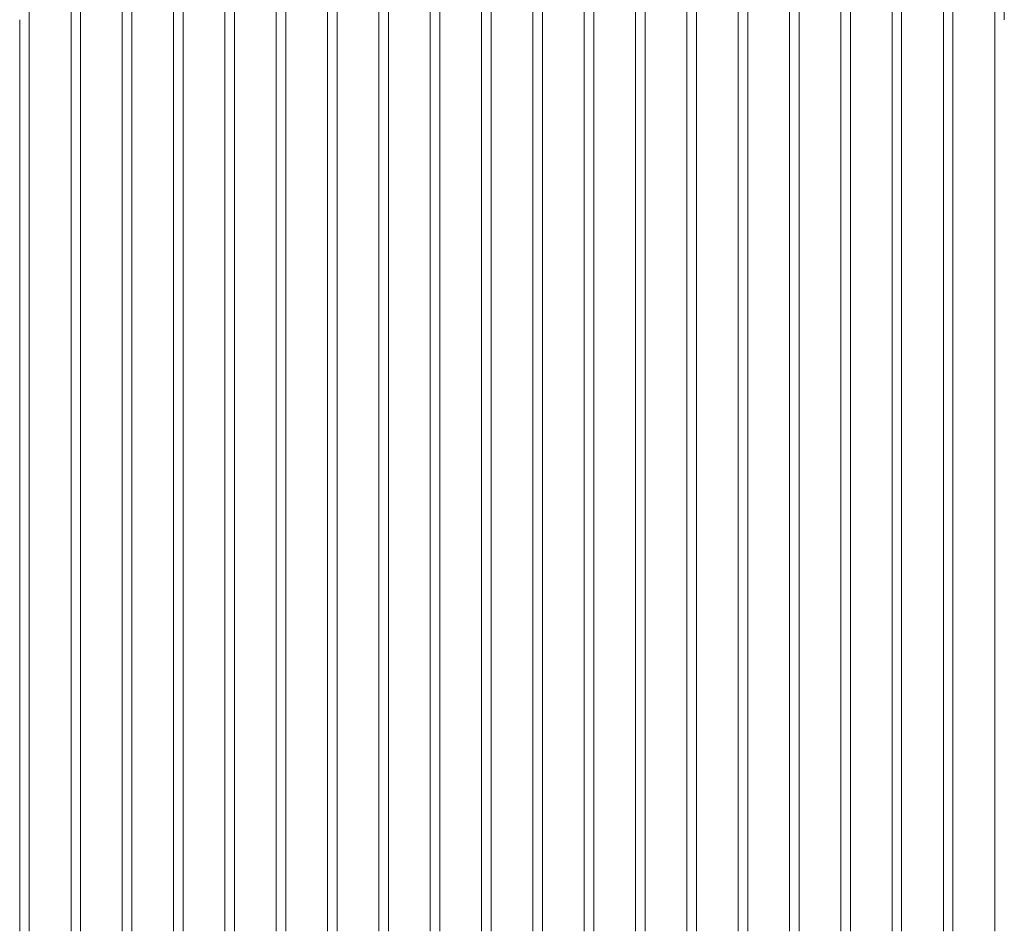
# Model space of a CAD drawing. Extents: x 0 to 92550, y 0 to 59400.
# Tile 29 of 105: x 12785 to 14136, y 40950 to 42200. Entities that reach past the tile are written whole.
import ezdxf
from ezdxf.xclip import XClip

# ---------------------------------------------------------------- set-up
doc = ezdxf.new("R2010")
doc.units = 0
doc.header["$MEASUREMENT"] = 0
doc.header["$XCLIPFRAME"] = 0
doc.layers.add('ZZ 41 Buitenwandafwerking gevelhout', color=7, linetype='Continuous')

# ---------------------------------------------------------------- blocks, each defined once
blk = doc.blocks.new('*X20')
at = {"layer": 'ZZ 41 Buitenwandafwerking gevelhout', "color": 7, "linetype": 'Continuous', "lineweight": 5, "ltscale": 0.01}
for p, q in [((12798.6, 42300), (12798.6, 42200)), ((12855.9, 42300), (12855.9, 42200)), ((12855.9, 42300), (12855.9, 42200)), ((12869, 42300), (12869, 42200)), ((12926.2, 42300), (12926.2, 42200)), ((12926.2, 42300), (12926.2, 42200)), ((12939.3, 42300), (12939.3, 42200)), ((12996.6, 42300), (12996.6, 42200)), ((12996.6, 42300), (12996.6, 42200)), ((13009.7, 42300), (13009.7, 42200)), ((13067, 42300), (13067, 42200)), ((13067, 42300), (13067, 42200)), ((13080.1, 42300), (13080.1, 42200)), ((13137.4, 42300), (13137.4, 42200)), ((13137.4, 42300), (13137.4, 42200)), ((13150.5, 42300), (13150.5, 42200)), ((13207.8, 42300), (13207.8, 42200)), ((13207.8, 42300), (13207.8, 42200)), ((13220.9, 42300), (13220.9, 42200)), ((13278.2, 42300), (13278.2, 42200)), ((13278.2, 42300), (13278.2, 42200)), ((13291.3, 42300), (13291.3, 42200)), ((13348.6, 42300), (13348.6, 42200)), ((13348.6, 42300), (13348.6, 42200)), ((13361.7, 42300), (13361.7, 42200)), ((13419, 42300), (13419, 42200)), ((13419, 42300), (13419, 42200)), ((13432.1, 42300), (13432.1, 42200)), ((13489.4, 42300), (13489.4, 42200)), ((13489.4, 42300), (13489.4, 42200)), ((13502.5, 42300), (13502.5, 42200)), ((13559.8, 42300), (13559.8, 42200)), ((13559.8, 42300), (13559.8, 42200)), ((13572.9, 42300), (13572.9, 42200)), ((13630.2, 42300), (13630.2, 42200)), ((13630.2, 42300), (13630.2, 42200)), ((13643.3, 42300), (13643.3, 42200)), ((13700.6, 42300), (13700.6, 42200)), ((13700.6, 42300), (13700.6, 42200)), ((13713.7, 42300), (13713.7, 42200)), ((13771, 42300), (13771, 42200)), ((13771, 42300), (13771, 42200)), ((13784.1, 42300), (13784.1, 42200)), ((13841.4, 42300), (13841.4, 42200)), ((13841.4, 42300), (13841.4, 42200)), ((13854.5, 42300), (13854.5, 42200)), ((13911.8, 42300), (13911.8, 42200)), ((13911.8, 42300), (13911.8, 42200)), ((13924.9, 42300), (13924.9, 42200)), ((13982.1, 42300), (13982.1, 42200)), ((13982.1, 42300), (13982.1, 42200)), ((13995.2, 42300), (13995.2, 42200)), ((14052.5, 42300), (14052.5, 42200)), ((14052.5, 42300), (14052.5, 42200)), ((14065.6, 42300), (14065.6, 42200)), ((14122.9, 42300), (14122.9, 42200)), ((14122.9, 42300), (14122.9, 42200)), ((14136, 42300), (14136, 42200))]:
    blk.add_line(p, q, dxfattribs=at)
blk = doc.blocks.new('*X40')
at = {"layer": 'ZZ 41 Buitenwandafwerking gevelhout', "color": 7, "linetype": 'Continuous', "lineweight": 5, "ltscale": 0.01}
for p, q in [((12785.5, 42200), (12785.5, 42100)), ((12785.5, 42200), (12785.5, 42100)), ((12798.6, 42200), (12798.6, 42100)), ((12855.9, 42200), (12855.9, 42100)), ((12855.9, 42200), (12855.9, 42100)), ((12869, 42200), (12869, 42100)), ((12926.2, 42200), (12926.2, 42100)), ((12926.2, 42200), (12926.2, 42100)), ((12939.3, 42200), (12939.3, 42100)), ((12996.6, 42200), (12996.6, 42100)), ((12996.6, 42200), (12996.6, 42100)), ((13009.7, 42200), (13009.7, 42100)), ((13067, 42200), (13067, 42100)), ((13067, 42200), (13067, 42100)), ((13080.1, 42200), (13080.1, 42100)), ((13137.4, 42200), (13137.4, 42100)), ((13137.4, 42200), (13137.4, 42100)), ((13150.5, 42200), (13150.5, 42100)), ((13207.8, 42200), (13207.8, 42100)), ((13207.8, 42200), (13207.8, 42100)), ((13220.9, 42200), (13220.9, 42100)), ((13278.2, 42200), (13278.2, 42100)), ((13278.2, 42200), (13278.2, 42100)), ((13291.3, 42200), (13291.3, 42100)), ((13348.6, 42200), (13348.6, 42100)), ((13348.6, 42200), (13348.6, 42100)), ((13361.7, 42200), (13361.7, 42100)), ((13419, 42200), (13419, 42100)), ((13419, 42200), (13419, 42100)), ((13432.1, 42200), (13432.1, 42100)), ((13489.4, 42200), (13489.4, 42100)), ((13489.4, 42200), (13489.4, 42100)), ((13502.5, 42200), (13502.5, 42100)), ((13559.8, 42200), (13559.8, 42100)), ((13559.8, 42200), (13559.8, 42100)), ((13572.9, 42200), (13572.9, 42100)), ((13630.2, 42200), (13630.2, 42100)), ((13630.2, 42200), (13630.2, 42100)), ((13643.3, 42200), (13643.3, 42100)), ((13700.6, 42200), (13700.6, 42100)), ((13700.6, 42200), (13700.6, 42100)), ((13713.7, 42200), (13713.7, 42100)), ((13771, 42200), (13771, 42100)), ((13771, 42200), (13771, 42100)), ((13784.1, 42200), (13784.1, 42100)), ((13841.4, 42200), (13841.4, 42100)), ((13841.4, 42200), (13841.4, 42100)), ((13854.5, 42200), (13854.5, 42100)), ((13911.8, 42200), (13911.8, 42100)), ((13911.8, 42200), (13911.8, 42100)), ((13924.9, 42200), (13924.9, 42100)), ((13982.1, 42200), (13982.1, 42100)), ((13982.1, 42200), (13982.1, 42100)), ((13995.2, 42200), (13995.2, 42100)), ((14052.5, 42200), (14052.5, 42100)), ((14052.5, 42200), (14052.5, 42100)), ((14065.6, 42200), (14065.6, 42100)), ((14122.9, 42200), (14122.9, 42100)), ((14122.9, 42200), (14122.9, 42100)), ((12785.5, 42100), (12785.5, 42000)), ((12785.5, 42100), (12785.5, 42000)), ((12798.6, 42100), (12798.6, 42000)), ((12855.9, 42100), (12855.9, 42000)), ((12855.9, 42100), (12855.9, 42000)), ((12869, 42100), (12869, 42000)), ((12926.2, 42100), (12926.2, 42000)), ((12926.2, 42100), (12926.2, 42000)), ((12939.3, 42100), (12939.3, 42000)), ((12996.6, 42100), (12996.6, 42000)), ((12996.6, 42100), (12996.6, 42000)), ((13009.7, 42100), (13009.7, 42000)), ((13067, 42100), (13067, 42000)), ((13067, 42100), (13067, 42000)), ((13080.1, 42100), (13080.1, 42000)), ((13137.4, 42100), (13137.4, 42000)), ((13137.4, 42100), (13137.4, 42000)), ((13150.5, 42100), (13150.5, 42000)), ((13207.8, 42100), (13207.8, 42000)), ((13207.8, 42100), (13207.8, 42000)), ((13220.9, 42100), (13220.9, 42000)), ((13278.2, 42100), (13278.2, 42000)), ((13278.2, 42100), (13278.2, 42000)), ((13291.3, 42100), (13291.3, 42000)), ((13348.6, 42100), (13348.6, 42000)), ((13348.6, 42100), (13348.6, 42000)), ((13361.7, 42100), (13361.7, 42000)), ((13419, 42100), (13419, 42000)), ((13419, 42100), (13419, 42000)), ((13432.1, 42100), (13432.1, 42000)), ((13489.4, 42100), (13489.4, 42000)), ((13489.4, 42100), (13489.4, 42000)), ((13502.5, 42100), (13502.5, 42000)), ((13559.8, 42100), (13559.8, 42000)), ((13559.8, 42100), (13559.8, 42000)), ((13572.9, 42100), (13572.9, 42000)), ((13630.2, 42100), (13630.2, 42000)), ((13630.2, 42100), (13630.2, 42000)), ((13643.3, 42100), (13643.3, 42000)), ((13700.6, 42100), (13700.6, 42000)), ((13700.6, 42100), (13700.6, 42000)), ((13713.7, 42100), (13713.7, 42000)), ((13771, 42100), (13771, 42000)), ((13771, 42100), (13771, 42000)), ((13784.1, 42100), (13784.1, 42000)), ((13841.4, 42100), (13841.4, 42000)), ((13841.4, 42100), (13841.4, 42000)), ((13854.5, 42100), (13854.5, 42000)), ((13911.8, 42100), (13911.8, 42000)), ((13911.8, 42100), (13911.8, 42000)), ((13924.9, 42100), (13924.9, 42000)), ((13982.1, 42100), (13982.1, 42000)), ((13982.1, 42100), (13982.1, 42000)), ((13995.2, 42100), (13995.2, 42000)), ((14052.5, 42100), (14052.5, 42000)), ((14052.5, 42100), (14052.5, 42000)), ((14065.6, 42100), (14065.6, 42000)), ((14122.9, 42100), (14122.9, 42000)), ((14122.9, 42100), (14122.9, 42000)), ((12785.5, 42000), (12785.5, 41900)), ((12785.5, 42000), (12785.5, 41900)), ((12798.6, 42000), (12798.6, 41900)), ((12855.9, 42000), (12855.9, 41900)), ((12855.9, 42000), (12855.9, 41900)), ((12869, 42000), (12869, 41900)), ((12926.2, 42000), (12926.2, 41900)), ((12926.2, 42000), (12926.2, 41900)), ((12939.3, 42000), (12939.3, 41900)), ((12996.6, 42000), (12996.6, 41900)), ((12996.6, 42000), (12996.6, 41900)), ((13009.7, 42000), (13009.7, 41900)), ((13067, 42000), (13067, 41900)), ((13067, 42000), (13067, 41900)), ((13080.1, 42000), (13080.1, 41900)), ((13137.4, 42000), (13137.4, 41900)), ((13137.4, 42000), (13137.4, 41900)), ((13150.5, 42000), (13150.5, 41900)), ((13207.8, 42000), (13207.8, 41900)), ((13207.8, 42000), (13207.8, 41900)), ((13220.9, 42000), (13220.9, 41900)), ((13278.2, 42000), (13278.2, 41900)), ((13278.2, 42000), (13278.2, 41900)), ((13291.3, 42000), (13291.3, 41900)), ((13348.6, 42000), (13348.6, 41900)), ((13348.6, 42000), (13348.6, 41900)), ((13361.7, 42000), (13361.7, 41900)), ((13419, 42000), (13419, 41900)), ((13419, 42000), (13419, 41900)), ((13432.1, 42000), (13432.1, 41900)), ((13489.4, 42000), (13489.4, 41900)), ((13489.4, 42000), (13489.4, 41900)), ((13502.5, 42000), (13502.5, 41900)), ((13559.8, 42000), (13559.8, 41900)), ((13559.8, 42000), (13559.8, 41900)), ((13572.9, 42000), (13572.9, 41900)), ((13630.2, 42000), (13630.2, 41900)), ((13630.2, 42000), (13630.2, 41900)), ((13643.3, 42000), (13643.3, 41900)), ((13700.6, 42000), (13700.6, 41900)), ((13700.6, 42000), (13700.6, 41900)), ((13713.7, 42000), (13713.7, 41900)), ((13771, 42000), (13771, 41900)), ((13771, 42000), (13771, 41900)), ((13784.1, 42000), (13784.1, 41900)), ((13841.4, 42000), (13841.4, 41900)), ((13841.4, 42000), (13841.4, 41900)), ((13854.5, 42000), (13854.5, 41900)), ((13911.8, 42000), (13911.8, 41900)), ((13911.8, 42000), (13911.8, 41900)), ((13924.9, 42000), (13924.9, 41900)), ((13982.1, 42000), (13982.1, 41900)), ((13982.1, 42000), (13982.1, 41900)), ((13995.2, 42000), (13995.2, 41900)), ((14052.5, 42000), (14052.5, 41900)), ((14052.5, 42000), (14052.5, 41900)), ((14065.6, 42000), (14065.6, 41900)), ((14122.9, 42000), (14122.9, 41900)), ((14122.9, 42000), (14122.9, 41900)), ((12785.5, 41900), (12785.5, 41800)), ((12785.5, 41900), (12785.5, 41800)), ((12798.6, 41900), (12798.6, 41800)), ((12855.9, 41900), (12855.9, 41800)), ((12855.9, 41900), (12855.9, 41800)), ((12869, 41900), (12869, 41800)), ((12926.2, 41900), (12926.2, 41800)), ((12926.2, 41900), (12926.2, 41800)), ((12939.3, 41900), (12939.3, 41800)), ((12996.6, 41900), (12996.6, 41800)), ((12996.6, 41900), (12996.6, 41800)), ((13009.7, 41900), (13009.7, 41800)), ((13067, 41900), (13067, 41800)), ((13067, 41900), (13067, 41800)), ((13080.1, 41900), (13080.1, 41800)), ((13137.4, 41900), (13137.4, 41800)), ((13137.4, 41900), (13137.4, 41800)), ((13150.5, 41900), (13150.5, 41800)), ((13207.8, 41900), (13207.8, 41800)), ((13207.8, 41900), (13207.8, 41800)), ((13220.9, 41900), (13220.9, 41800)), ((13278.2, 41900), (13278.2, 41800)), ((13278.2, 41900), (13278.2, 41800)), ((13291.3, 41900), (13291.3, 41800)), ((13348.6, 41900), (13348.6, 41800)), ((13348.6, 41900), (13348.6, 41800)), ((13361.7, 41900), (13361.7, 41800)), ((13419, 41900), (13419, 41800)), ((13419, 41900), (13419, 41800)), ((13432.1, 41900), (13432.1, 41800)), ((13489.4, 41900), (13489.4, 41800)), ((13489.4, 41900), (13489.4, 41800)), ((13502.5, 41900), (13502.5, 41800)), ((13559.8, 41900), (13559.8, 41800)), ((13559.8, 41900), (13559.8, 41800)), ((13572.9, 41900), (13572.9, 41800)), ((13630.2, 41900), (13630.2, 41800)), ((13630.2, 41900), (13630.2, 41800)), ((13643.3, 41900), (13643.3, 41800)), ((13700.6, 41900), (13700.6, 41800)), ((13700.6, 41900), (13700.6, 41800)), ((13713.7, 41900), (13713.7, 41800)), ((13771, 41900), (13771, 41800)), ((13771, 41900), (13771, 41800)), ((13784.1, 41900), (13784.1, 41800)), ((13841.4, 41900), (13841.4, 41800)), ((13841.4, 41900), (13841.4, 41800)), ((13854.5, 41900), (13854.5, 41800)), ((13911.8, 41900), (13911.8, 41800)), ((13911.8, 41900), (13911.8, 41800)), ((13924.9, 41900), (13924.9, 41800)), ((13982.1, 41900), (13982.1, 41800)), ((13982.1, 41900), (13982.1, 41800)), ((13995.2, 41900), (13995.2, 41800)), ((14052.5, 41900), (14052.5, 41800)), ((14052.5, 41900), (14052.5, 41800)), ((14065.6, 41900), (14065.6, 41800)), ((14122.9, 41900), (14122.9, 41800)), ((14122.9, 41900), (14122.9, 41800)), ((12785.5, 41800), (12785.5, 41700)), ((12785.5, 41800), (12785.5, 41700)), ((12798.6, 41800), (12798.6, 41700)), ((12855.9, 41800), (12855.9, 41700)), ((12855.9, 41800), (12855.9, 41700)), ((12869, 41800), (12869, 41700)), ((12926.2, 41800), (12926.2, 41700)), ((12926.2, 41800), (12926.2, 41700)), ((12939.3, 41800), (12939.3, 41700)), ((12996.6, 41800), (12996.6, 41700)), ((12996.6, 41800), (12996.6, 41700)), ((13009.7, 41800), (13009.7, 41700)), ((13067, 41800), (13067, 41700)), ((13067, 41800), (13067, 41700)), ((13080.1, 41800), (13080.1, 41700)), ((13137.4, 41800), (13137.4, 41700)), ((13137.4, 41800), (13137.4, 41700)), ((13150.5, 41800), (13150.5, 41700)), ((13207.8, 41800), (13207.8, 41700)), ((13207.8, 41800), (13207.8, 41700)), ((13220.9, 41800), (13220.9, 41700)), ((13278.2, 41800), (13278.2, 41700)), ((13278.2, 41800), (13278.2, 41700)), ((13291.3, 41800), (13291.3, 41700)), ((13348.6, 41800), (13348.6, 41700)), ((13348.6, 41800), (13348.6, 41700)), ((13361.7, 41800), (13361.7, 41700)), ((13419, 41800), (13419, 41700)), ((13419, 41800), (13419, 41700)), ((13432.1, 41800), (13432.1, 41700)), ((13489.4, 41800), (13489.4, 41700)), ((13489.4, 41800), (13489.4, 41700)), ((13502.5, 41800), (13502.5, 41700)), ((13559.8, 41800), (13559.8, 41700)), ((13559.8, 41800), (13559.8, 41700)), ((13572.9, 41800), (13572.9, 41700)), ((13630.2, 41800), (13630.2, 41700)), ((13630.2, 41800), (13630.2, 41700)), ((13643.3, 41800), (13643.3, 41700)), ((13700.6, 41800), (13700.6, 41700)), ((13700.6, 41800), (13700.6, 41700)), ((13713.7, 41800), (13713.7, 41700)), ((13771, 41800), (13771, 41700)), ((13771, 41800), (13771, 41700)), ((13784.1, 41800), (13784.1, 41700)), ((13841.4, 41800), (13841.4, 41700)), ((13841.4, 41800), (13841.4, 41700)), ((13854.5, 41800), (13854.5, 41700)), ((13911.8, 41800), (13911.8, 41700)), ((13911.8, 41800), (13911.8, 41700)), ((13924.9, 41800), (13924.9, 41700)), ((13982.1, 41800), (13982.1, 41700)), ((13982.1, 41800), (13982.1, 41700)), ((13995.2, 41800), (13995.2, 41700)), ((14052.5, 41800), (14052.5, 41700)), ((14052.5, 41800), (14052.5, 41700)), ((14065.6, 41800), (14065.6, 41700)), ((14122.9, 41800), (14122.9, 41700)), ((14122.9, 41800), (14122.9, 41700)), ((12785.5, 41700), (12785.5, 41600)), ((12785.5, 41700), (12785.5, 41600)), ((12798.6, 41700), (12798.6, 41600)), ((12855.9, 41700), (12855.9, 41600)), ((12855.9, 41700), (12855.9, 41600)), ((12869, 41700), (12869, 41600)), ((12926.2, 41700), (12926.2, 41600)), ((12926.2, 41700), (12926.2, 41600)), ((12939.3, 41700), (12939.3, 41600)), ((12996.6, 41700), (12996.6, 41600)), ((12996.6, 41700), (12996.6, 41600)), ((13009.7, 41700), (13009.7, 41600)), ((13067, 41700), (13067, 41600)), ((13067, 41700), (13067, 41600)), ((13080.1, 41700), (13080.1, 41600)), ((13137.4, 41700), (13137.4, 41600)), ((13137.4, 41700), (13137.4, 41600)), ((13150.5, 41700), (13150.5, 41600)), ((13207.8, 41700), (13207.8, 41600)), ((13207.8, 41700), (13207.8, 41600)), ((13220.9, 41700), (13220.9, 41600)), ((13278.2, 41700), (13278.2, 41600)), ((13278.2, 41700), (13278.2, 41600)), ((13291.3, 41700), (13291.3, 41600)), ((13348.6, 41700), (13348.6, 41600)), ((13348.6, 41700), (13348.6, 41600)), ((13361.7, 41700), (13361.7, 41600)), ((13419, 41700), (13419, 41600)), ((13419, 41700), (13419, 41600)), ((13432.1, 41700), (13432.1, 41600)), ((13489.4, 41700), (13489.4, 41600)), ((13489.4, 41700), (13489.4, 41600)), ((13502.5, 41700), (13502.5, 41600)), ((13559.8, 41700), (13559.8, 41600)), ((13559.8, 41700), (13559.8, 41600)), ((13572.9, 41700), (13572.9, 41600)), ((13630.2, 41700), (13630.2, 41600)), ((13630.2, 41700), (13630.2, 41600)), ((13643.3, 41700), (13643.3, 41600)), ((13700.6, 41700), (13700.6, 41600)), ((13700.6, 41700), (13700.6, 41600)), ((13713.7, 41700), (13713.7, 41600)), ((13771, 41700), (13771, 41600)), ((13771, 41700), (13771, 41600)), ((13784.1, 41700), (13784.1, 41600)), ((13841.4, 41700), (13841.4, 41600)), ((13841.4, 41700), (13841.4, 41600)), ((13854.5, 41700), (13854.5, 41600)), ((13911.8, 41700), (13911.8, 41600)), ((13911.8, 41700), (13911.8, 41600)), ((13924.9, 41700), (13924.9, 41600)), ((13982.1, 41700), (13982.1, 41600)), ((13982.1, 41700), (13982.1, 41600)), ((13995.2, 41700), (13995.2, 41600)), ((14052.5, 41700), (14052.5, 41600)), ((14052.5, 41700), (14052.5, 41600)), ((14065.6, 41700), (14065.6, 41600)), ((14122.9, 41700), (14122.9, 41600)), ((14122.9, 41700), (14122.9, 41600)), ((12785.5, 41600), (12785.5, 41500)), ((12785.5, 41600), (12785.5, 41500)), ((12798.6, 41600), (12798.6, 41500)), ((12855.9, 41600), (12855.9, 41500)), ((12855.9, 41600), (12855.9, 41500)), ((12869, 41600), (12869, 41500)), ((12926.2, 41600), (12926.2, 41500)), ((12926.2, 41600), (12926.2, 41500)), ((12939.3, 41600), (12939.3, 41500)), ((12996.6, 41600), (12996.6, 41500)), ((12996.6, 41600), (12996.6, 41500)), ((13009.7, 41600), (13009.7, 41500)), ((13067, 41600), (13067, 41500)), ((13067, 41600), (13067, 41500)), ((13080.1, 41600), (13080.1, 41500)), ((13137.4, 41600), (13137.4, 41500)), ((13137.4, 41600), (13137.4, 41500)), ((13150.5, 41600), (13150.5, 41500)), ((13207.8, 41600), (13207.8, 41500)), ((13207.8, 41600), (13207.8, 41500)), ((13220.9, 41600), (13220.9, 41500)), ((13278.2, 41600), (13278.2, 41500)), ((13278.2, 41600), (13278.2, 41500)), ((13291.3, 41600), (13291.3, 41500)), ((13348.6, 41600), (13348.6, 41500)), ((13348.6, 41600), (13348.6, 41500)), ((13361.7, 41600), (13361.7, 41500)), ((13419, 41600), (13419, 41500)), ((13419, 41600), (13419, 41500)), ((13432.1, 41600), (13432.1, 41500)), ((13489.4, 41600), (13489.4, 41500)), ((13489.4, 41600), (13489.4, 41500)), ((13502.5, 41600), (13502.5, 41500)), ((13559.8, 41600), (13559.8, 41500)), ((13559.8, 41600), (13559.8, 41500)), ((13572.9, 41600), (13572.9, 41500)), ((13630.2, 41600), (13630.2, 41500)), ((13630.2, 41600), (13630.2, 41500)), ((13643.3, 41600), (13643.3, 41500)), ((13700.6, 41600), (13700.6, 41500)), ((13700.6, 41600), (13700.6, 41500)), ((13713.7, 41600), (13713.7, 41500)), ((13771, 41600), (13771, 41500)), ((13771, 41600), (13771, 41500)), ((13784.1, 41600), (13784.1, 41500)), ((13841.4, 41600), (13841.4, 41500)), ((13841.4, 41600), (13841.4, 41500)), ((13854.5, 41600), (13854.5, 41500)), ((13911.8, 41600), (13911.8, 41500)), ((13911.8, 41600), (13911.8, 41500)), ((13924.9, 41600), (13924.9, 41500)), ((13982.1, 41600), (13982.1, 41500)), ((13982.1, 41600), (13982.1, 41500)), ((13995.2, 41600), (13995.2, 41500)), ((14052.5, 41600), (14052.5, 41500)), ((14052.5, 41600), (14052.5, 41500)), ((14065.6, 41600), (14065.6, 41500)), ((14122.9, 41600), (14122.9, 41500)), ((14122.9, 41600), (14122.9, 41500)), ((12785.5, 41500), (12785.5, 41400)), ((12785.5, 41500), (12785.5, 41400)), ((12798.6, 41500), (12798.6, 41400)), ((12855.9, 41500), (12855.9, 41400)), ((12855.9, 41500), (12855.9, 41400)), ((12869, 41500), (12869, 41400)), ((12926.2, 41500), (12926.2, 41400)), ((12926.2, 41500), (12926.2, 41400)), ((12939.3, 41500), (12939.3, 41400)), ((12996.6, 41500), (12996.6, 41400)), ((12996.6, 41500), (12996.6, 41400)), ((13009.7, 41500), (13009.7, 41400)), ((13067, 41500), (13067, 41400)), ((13067, 41500), (13067, 41400)), ((13080.1, 41500), (13080.1, 41400)), ((13137.4, 41500), (13137.4, 41400)), ((13137.4, 41500), (13137.4, 41400)), ((13150.5, 41500), (13150.5, 41400)), ((13207.8, 41500), (13207.8, 41400)), ((13207.8, 41500), (13207.8, 41400)), ((13220.9, 41500), (13220.9, 41400)), ((13278.2, 41500), (13278.2, 41400)), ((13278.2, 41500), (13278.2, 41400)), ((13291.3, 41500), (13291.3, 41400)), ((13348.6, 41500), (13348.6, 41400)), ((13348.6, 41500), (13348.6, 41400)), ((13361.7, 41500), (13361.7, 41400)), ((13419, 41500), (13419, 41400)), ((13419, 41500), (13419, 41400)), ((13432.1, 41500), (13432.1, 41400)), ((13489.4, 41500), (13489.4, 41400)), ((13489.4, 41500), (13489.4, 41400)), ((13502.5, 41500), (13502.5, 41400)), ((13559.8, 41500), (13559.8, 41400)), ((13559.8, 41500), (13559.8, 41400)), ((13572.9, 41500), (13572.9, 41400)), ((13630.2, 41500), (13630.2, 41400)), ((13630.2, 41500), (13630.2, 41400)), ((13643.3, 41500), (13643.3, 41400)), ((13700.6, 41500), (13700.6, 41400)), ((13700.6, 41500), (13700.6, 41400)), ((13713.7, 41500), (13713.7, 41400)), ((13771, 41500), (13771, 41400)), ((13771, 41500), (13771, 41400)), ((13784.1, 41500), (13784.1, 41400)), ((13841.4, 41500), (13841.4, 41400)), ((13841.4, 41500), (13841.4, 41400)), ((13854.5, 41500), (13854.5, 41400)), ((13911.8, 41500), (13911.8, 41400)), ((13911.8, 41500), (13911.8, 41400)), ((13924.9, 41500), (13924.9, 41400)), ((13982.1, 41500), (13982.1, 41400)), ((13982.1, 41500), (13982.1, 41400)), ((13995.2, 41500), (13995.2, 41400)), ((14052.5, 41500), (14052.5, 41400)), ((14052.5, 41500), (14052.5, 41400)), ((14065.6, 41500), (14065.6, 41400)), ((14122.9, 41500), (14122.9, 41400)), ((14122.9, 41500), (14122.9, 41400)), ((12785.5, 41400), (12785.5, 41300)), ((12785.5, 41400), (12785.5, 41300)), ((12798.6, 41400), (12798.6, 41300)), ((12855.9, 41400), (12855.9, 41300)), ((12855.9, 41400), (12855.9, 41300)), ((12869, 41400), (12869, 41300)), ((12926.2, 41400), (12926.2, 41300)), ((12926.2, 41400), (12926.2, 41300)), ((12939.3, 41400), (12939.3, 41300)), ((12996.6, 41400), (12996.6, 41300)), ((12996.6, 41400), (12996.6, 41300)), ((13009.7, 41400), (13009.7, 41300)), ((13067, 41400), (13067, 41300)), ((13067, 41400), (13067, 41300)), ((13080.1, 41400), (13080.1, 41300)), ((13137.4, 41400), (13137.4, 41300)), ((13137.4, 41400), (13137.4, 41300)), ((13150.5, 41400), (13150.5, 41300)), ((13207.8, 41400), (13207.8, 41300)), ((13207.8, 41400), (13207.8, 41300)), ((13220.9, 41400), (13220.9, 41300)), ((13278.2, 41400), (13278.2, 41300)), ((13278.2, 41400), (13278.2, 41300)), ((13291.3, 41400), (13291.3, 41300)), ((13348.6, 41400), (13348.6, 41300)), ((13348.6, 41400), (13348.6, 41300)), ((13361.7, 41400), (13361.7, 41300)), ((13419, 41400), (13419, 41300)), ((13419, 41400), (13419, 41300)), ((13432.1, 41400), (13432.1, 41300)), ((13489.4, 41400), (13489.4, 41300)), ((13489.4, 41400), (13489.4, 41300)), ((13502.5, 41400), (13502.5, 41300)), ((13559.8, 41400), (13559.8, 41300)), ((13559.8, 41400), (13559.8, 41300)), ((13572.9, 41400), (13572.9, 41300)), ((13630.2, 41400), (13630.2, 41300)), ((13630.2, 41400), (13630.2, 41300)), ((13643.3, 41400), (13643.3, 41300)), ((13700.6, 41400), (13700.6, 41300)), ((13700.6, 41400), (13700.6, 41300)), ((13713.7, 41400), (13713.7, 41300)), ((13771, 41400), (13771, 41300)), ((13771, 41400), (13771, 41300)), ((13784.1, 41400), (13784.1, 41300)), ((13841.4, 41400), (13841.4, 41300)), ((13841.4, 41400), (13841.4, 41300)), ((13854.5, 41400), (13854.5, 41300)), ((13911.8, 41400), (13911.8, 41300)), ((13911.8, 41400), (13911.8, 41300)), ((13924.9, 41400), (13924.9, 41300)), ((13982.1, 41400), (13982.1, 41300)), ((13982.1, 41400), (13982.1, 41300)), ((13995.2, 41400), (13995.2, 41300)), ((14052.5, 41400), (14052.5, 41300)), ((14052.5, 41400), (14052.5, 41300)), ((14065.6, 41400), (14065.6, 41300)), ((14122.9, 41400), (14122.9, 41300)), ((14122.9, 41400), (14122.9, 41300)), ((12785.5, 41300), (12785.5, 41200)), ((12785.5, 41300), (12785.5, 41200)), ((12798.6, 41300), (12798.6, 41200)), ((12855.9, 41300), (12855.9, 41200)), ((12855.9, 41300), (12855.9, 41200)), ((12869, 41300), (12869, 41200)), ((12926.2, 41300), (12926.2, 41200)), ((12926.2, 41300), (12926.2, 41200)), ((12939.3, 41300), (12939.3, 41200)), ((12996.6, 41300), (12996.6, 41200)), ((12996.6, 41300), (12996.6, 41200)), ((13009.7, 41300), (13009.7, 41200)), ((13067, 41300), (13067, 41200)), ((13067, 41300), (13067, 41200)), ((13080.1, 41300), (13080.1, 41200)), ((13137.4, 41300), (13137.4, 41200)), ((13137.4, 41300), (13137.4, 41200)), ((13150.5, 41300), (13150.5, 41200)), ((13207.8, 41300), (13207.8, 41200)), ((13207.8, 41300), (13207.8, 41200)), ((13220.9, 41300), (13220.9, 41200)), ((13278.2, 41300), (13278.2, 41200)), ((13278.2, 41300), (13278.2, 41200)), ((13291.3, 41300), (13291.3, 41200)), ((13348.6, 41300), (13348.6, 41200)), ((13348.6, 41300), (13348.6, 41200)), ((13361.7, 41300), (13361.7, 41200)), ((13419, 41300), (13419, 41200)), ((13419, 41300), (13419, 41200)), ((13432.1, 41300), (13432.1, 41200)), ((13489.4, 41300), (13489.4, 41200)), ((13489.4, 41300), (13489.4, 41200)), ((13502.5, 41300), (13502.5, 41200)), ((13559.8, 41300), (13559.8, 41200)), ((13559.8, 41300), (13559.8, 41200)), ((13572.9, 41300), (13572.9, 41200)), ((13630.2, 41300), (13630.2, 41200)), ((13630.2, 41300), (13630.2, 41200)), ((13643.3, 41300), (13643.3, 41200)), ((13700.6, 41300), (13700.6, 41200)), ((13700.6, 41300), (13700.6, 41200)), ((13713.7, 41300), (13713.7, 41200)), ((13771, 41300), (13771, 41200)), ((13771, 41300), (13771, 41200)), ((13784.1, 41300), (13784.1, 41200)), ((13841.4, 41300), (13841.4, 41200)), ((13841.4, 41300), (13841.4, 41200)), ((13854.5, 41300), (13854.5, 41200)), ((13911.8, 41300), (13911.8, 41200)), ((13911.8, 41300), (13911.8, 41200)), ((13924.9, 41300), (13924.9, 41200)), ((13982.1, 41300), (13982.1, 41200)), ((13982.1, 41300), (13982.1, 41200)), ((13995.2, 41300), (13995.2, 41200)), ((14052.5, 41300), (14052.5, 41200)), ((14052.5, 41300), (14052.5, 41200)), ((14065.6, 41300), (14065.6, 41200)), ((14122.9, 41300), (14122.9, 41200)), ((14122.9, 41300), (14122.9, 41200)), ((12785.5, 41200), (12785.5, 41100)), ((12785.5, 41200), (12785.5, 41100)), ((12798.6, 41200), (12798.6, 41100)), ((12855.9, 41200), (12855.9, 41100)), ((12855.9, 41200), (12855.9, 41100)), ((12869, 41200), (12869, 41100)), ((12926.2, 41200), (12926.2, 41100)), ((12926.2, 41200), (12926.2, 41100)), ((12939.3, 41200), (12939.3, 41100)), ((12996.6, 41200), (12996.6, 41100)), ((12996.6, 41200), (12996.6, 41100)), ((13009.7, 41200), (13009.7, 41100)), ((13067, 41200), (13067, 41100)), ((13067, 41200), (13067, 41100)), ((13080.1, 41200), (13080.1, 41100)), ((13137.4, 41200), (13137.4, 41100)), ((13137.4, 41200), (13137.4, 41100)), ((13150.5, 41200), (13150.5, 41100)), ((13207.8, 41200), (13207.8, 41100)), ((13207.8, 41200), (13207.8, 41100)), ((13220.9, 41200), (13220.9, 41100)), ((13278.2, 41200), (13278.2, 41100)), ((13278.2, 41200), (13278.2, 41100)), ((13291.3, 41200), (13291.3, 41100)), ((13348.6, 41200), (13348.6, 41100)), ((13348.6, 41200), (13348.6, 41100)), ((13361.7, 41200), (13361.7, 41100)), ((13419, 41200), (13419, 41100)), ((13419, 41200), (13419, 41100)), ((13432.1, 41200), (13432.1, 41100)), ((13489.4, 41200), (13489.4, 41100)), ((13489.4, 41200), (13489.4, 41100)), ((13502.5, 41200), (13502.5, 41100)), ((13559.8, 41200), (13559.8, 41100)), ((13559.8, 41200), (13559.8, 41100)), ((13572.9, 41200), (13572.9, 41100)), ((13630.2, 41200), (13630.2, 41100)), ((13630.2, 41200), (13630.2, 41100)), ((13643.3, 41200), (13643.3, 41100)), ((13700.6, 41200), (13700.6, 41100)), ((13700.6, 41200), (13700.6, 41100)), ((13713.7, 41200), (13713.7, 41100)), ((13771, 41200), (13771, 41100)), ((13771, 41200), (13771, 41100)), ((13784.1, 41200), (13784.1, 41100)), ((13841.4, 41200), (13841.4, 41100)), ((13841.4, 41200), (13841.4, 41100)), ((13854.5, 41200), (13854.5, 41100)), ((13911.8, 41200), (13911.8, 41100)), ((13911.8, 41200), (13911.8, 41100)), ((13924.9, 41200), (13924.9, 41100)), ((13982.1, 41200), (13982.1, 41100)), ((13982.1, 41200), (13982.1, 41100)), ((13995.2, 41200), (13995.2, 41100)), ((14052.5, 41200), (14052.5, 41100)), ((14052.5, 41200), (14052.5, 41100)), ((14065.6, 41200), (14065.6, 41100)), ((14122.9, 41200), (14122.9, 41100)), ((14122.9, 41200), (14122.9, 41100)), ((12785.5, 41100), (12785.5, 41000)), ((12785.5, 41100), (12785.5, 41000)), ((12798.6, 41100), (12798.6, 41000)), ((12855.9, 41100), (12855.9, 41000)), ((12855.9, 41100), (12855.9, 41000)), ((12869, 41100), (12869, 41000)), ((12926.2, 41100), (12926.2, 41000)), ((12926.2, 41100), (12926.2, 41000)), ((12939.3, 41100), (12939.3, 41000)), ((12996.6, 41100), (12996.6, 41000)), ((12996.6, 41100), (12996.6, 41000)), ((13009.7, 41100), (13009.7, 41000)), ((13067, 41100), (13067, 41000)), ((13067, 41100), (13067, 41000)), ((13080.1, 41100), (13080.1, 41000)), ((13137.4, 41100), (13137.4, 41000)), ((13137.4, 41100), (13137.4, 41000)), ((13150.5, 41100), (13150.5, 41000)), ((13207.8, 41100), (13207.8, 41000)), ((13207.8, 41100), (13207.8, 41000)), ((13220.9, 41100), (13220.9, 41000)), ((13278.2, 41100), (13278.2, 41000)), ((13278.2, 41100), (13278.2, 41000)), ((13291.3, 41100), (13291.3, 41000)), ((13348.6, 41100), (13348.6, 41000)), ((13348.6, 41100), (13348.6, 41000)), ((13361.7, 41100), (13361.7, 41000)), ((13419, 41100), (13419, 41000)), ((13419, 41100), (13419, 41000)), ((13432.1, 41100), (13432.1, 41000)), ((13489.4, 41100), (13489.4, 41000)), ((13489.4, 41100), (13489.4, 41000)), ((13502.5, 41100), (13502.5, 41000)), ((13559.8, 41100), (13559.8, 41000)), ((13559.8, 41100), (13559.8, 41000)), ((13572.9, 41100), (13572.9, 41000)), ((13630.2, 41100), (13630.2, 41000)), ((13630.2, 41100), (13630.2, 41000)), ((13643.3, 41100), (13643.3, 41000)), ((13700.6, 41100), (13700.6, 41000)), ((13700.6, 41100), (13700.6, 41000)), ((13713.7, 41100), (13713.7, 41000)), ((13771, 41100), (13771, 41000)), ((13771, 41100), (13771, 41000)), ((13784.1, 41100), (13784.1, 41000)), ((13841.4, 41100), (13841.4, 41000)), ((13841.4, 41100), (13841.4, 41000)), ((13854.5, 41100), (13854.5, 41000)), ((13911.8, 41100), (13911.8, 41000)), ((13911.8, 41100), (13911.8, 41000)), ((13924.9, 41100), (13924.9, 41000)), ((13982.1, 41100), (13982.1, 41000)), ((13982.1, 41100), (13982.1, 41000)), ((13995.2, 41100), (13995.2, 41000)), ((14052.5, 41100), (14052.5, 41000)), ((14052.5, 41100), (14052.5, 41000)), ((14065.6, 41100), (14065.6, 41000)), ((14122.9, 41100), (14122.9, 41000)), ((14122.9, 41100), (14122.9, 41000)), ((12785.5, 41000), (12785.5, 40950)), ((12785.5, 41000), (12785.5, 40950)), ((12798.6, 41000), (12798.6, 40950)), ((12855.9, 41000), (12855.9, 40950)), ((12855.9, 41000), (12855.9, 40950)), ((12869, 41000), (12869, 40950)), ((12926.2, 41000), (12926.2, 40950)), ((12926.2, 41000), (12926.2, 40950)), ((12939.3, 41000), (12939.3, 40950)), ((12996.6, 41000), (12996.6, 40950)), ((12996.6, 41000), (12996.6, 40950)), ((13009.7, 41000), (13009.7, 40950)), ((13067, 41000), (13067, 40950)), ((13067, 41000), (13067, 40950)), ((13080.1, 41000), (13080.1, 40950)), ((13137.4, 41000), (13137.4, 40950)), ((13137.4, 41000), (13137.4, 40950)), ((13150.5, 41000), (13150.5, 40950)), ((13207.8, 41000), (13207.8, 40950)), ((13207.8, 41000), (13207.8, 40950)), ((13220.9, 41000), (13220.9, 40950)), ((13278.2, 41000), (13278.2, 40950)), ((13278.2, 41000), (13278.2, 40950)), ((13291.3, 41000), (13291.3, 40950)), ((13348.6, 41000), (13348.6, 40950)), ((13348.6, 41000), (13348.6, 40950)), ((13361.7, 41000), (13361.7, 40950)), ((13419, 41000), (13419, 40950)), ((13419, 41000), (13419, 40950)), ((13432.1, 41000), (13432.1, 40950)), ((13489.4, 41000), (13489.4, 40950)), ((13489.4, 41000), (13489.4, 40950)), ((13502.5, 41000), (13502.5, 40950)), ((13559.8, 41000), (13559.8, 40950)), ((13559.8, 41000), (13559.8, 40950)), ((13572.9, 41000), (13572.9, 40950)), ((13630.2, 41000), (13630.2, 40950)), ((13630.2, 41000), (13630.2, 40950)), ((13643.3, 41000), (13643.3, 40950)), ((13700.6, 41000), (13700.6, 40950)), ((13700.6, 41000), (13700.6, 40950)), ((13713.7, 41000), (13713.7, 40950)), ((13771, 41000), (13771, 40950)), ((13771, 41000), (13771, 40950)), ((13784.1, 41000), (13784.1, 40950)), ((13841.4, 41000), (13841.4, 40950)), ((13841.4, 41000), (13841.4, 40950)), ((13854.5, 41000), (13854.5, 40950)), ((13911.8, 41000), (13911.8, 40950)), ((13911.8, 41000), (13911.8, 40950)), ((13924.9, 41000), (13924.9, 40950)), ((13982.1, 41000), (13982.1, 40950)), ((13982.1, 41000), (13982.1, 40950)), ((13995.2, 41000), (13995.2, 40950)), ((14052.5, 41000), (14052.5, 40950)), ((14052.5, 41000), (14052.5, 40950)), ((14065.6, 41000), (14065.6, 40950)), ((14122.9, 41000), (14122.9, 40950)), ((14122.9, 41000), (14122.9, 40950))]:
    blk.add_line(p, q, dxfattribs=at)
blk = doc.blocks.new('Drawing_1_1', base_point=(5738.9, 38400))
at = {"layer": 'ZZ 41 Buitenwandafwerking gevelhout', "color": 7, "linetype": 'Continuous', "lineweight": 25, "ltscale": 0.01}
for name in ['*X20', '*X40']:
    blk.add_blockref(name, (0, 0), dxfattribs=at)

msp = doc.modelspace()

# ---------------------------------------------------------------- block references
at = {"color": 7, "linetype": 'Continuous', "lineweight": 25, "ltscale": 0.01}
ref = msp.add_blockref('Drawing_1_1', (5738.9, 38400), dxfattribs=at)
XClip(ref).set_block_clipping_path([(7788.8666666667, 35400), (63337.9746950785, 51400)])

doc.saveas('drawing.dxf')
